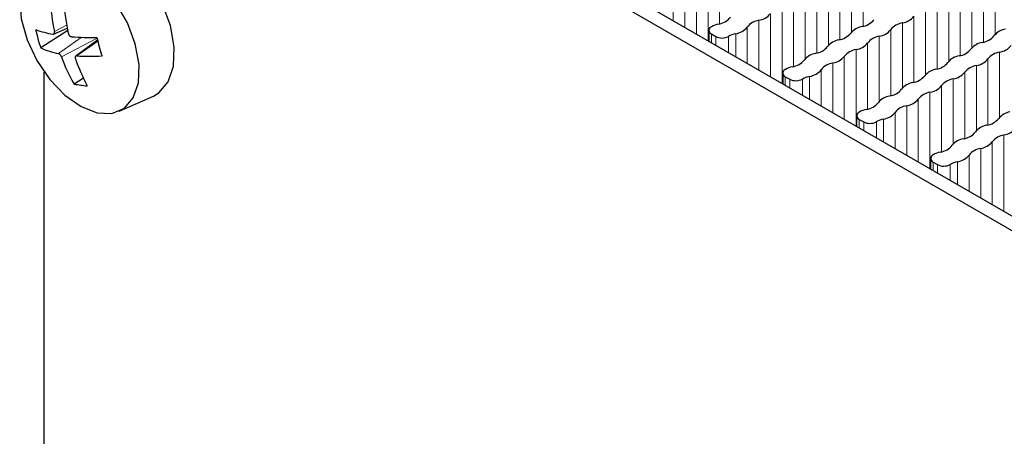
# Paper-space layout 'Blatt2' of a CAD drawing. Header units: millimetres. Extents: x 5 to 418, y 2 to 292.
# Tile 59 of 73: x 241 to 260, y 216 to 224. Entities that reach past the tile are written whole.
import ezdxf

# ---------------------------------------------------------------- set-up
doc = ezdxf.new("R2010")
doc.units = ezdxf.units.MM

psp = doc.layouts.new('Blatt2')

# ---------------------------------------------------------------- linework, layer by layer
at = {"color": 7, "linetype": 'Continuous', "lineweight": 25}
for p, q in [((242.109, 230.422), (261.429, 219.269)), ((241.873, 230.286), (261.193, 219.133)), ((242.315, 223.543), (241.81, 223.216)), ((242.051, 223.475), (242.306, 223.588)), ((254.37, 223.547), (254.37, 223.344)), ((254.419, 223.479), (254.501, 223.431)), ((242.876, 223.36), (242.468, 223.062)), ((241.873, 175.915), (241.873, 222.762)), ((255.761, 222.744), (255.761, 222.541)), ((242.61, 222.65), (242.435, 222.536)), ((255.809, 222.676), (255.892, 222.628)), ((243.281, 222.025), (243.926, 222.31)), ((257.151, 221.941), (257.151, 221.738)), ((257.2, 221.873), (257.283, 221.826)), ((258.542, 221.138), (258.542, 220.935)), ((258.591, 221.07), (258.673, 221.023))]:
    psp.add_line(p, q, dxfattribs=at)
at = {"color": 7, "linetype": 'Continuous', "lineweight": 18}
for p, q in [((254.358, 224.791), (254.358, 223.351)), ((254.574, 224.915), (254.574, 223.671)), ((257.273, 224.868), (257.273, 223.624)), ((254.138, 224.664), (254.138, 223.478)), ((256.837, 224.616), (256.837, 223.372)), ((257.057, 224.743), (257.057, 223.518)), ((259.755, 224.695), (259.755, 223.47)), ((253.702, 224.412), (253.702, 223.729)), ((253.922, 224.539), (253.922, 223.602)), ((256.62, 224.491), (256.62, 223.266)), ((259.319, 224.444), (259.319, 223.218)), ((259.535, 224.569), (259.535, 223.324)), ((256.184, 224.24), (256.184, 223.014)), ((256.401, 224.364), (256.401, 223.12)), ((259.099, 224.317), (259.099, 223.072)), ((255.965, 224.113), (255.965, 222.868)), ((258.663, 224.065), (258.663, 222.821)), ((258.883, 224.192), (258.883, 222.967)), ((255.528, 223.861), (255.528, 222.675)), ((255.748, 223.988), (255.748, 222.548)), ((258.447, 223.94), (258.447, 222.715)), ((255.312, 223.736), (255.312, 222.8)), ((258.011, 223.689), (258.011, 222.463)), ((258.227, 223.813), (258.227, 222.569)), ((242.295, 223.648), (242.064, 223.527)), ((254.419, 223.479), (254.419, 223.315)), ((254.876, 223.484), (254.876, 223.051)), ((255.092, 223.609), (255.092, 222.927)), ((257.791, 223.562), (257.791, 222.317)), ((242.566, 223.416), (242.139, 223.112)), ((242.867, 223.398), (242.198, 223.048)), ((242.879, 223.347), (242.486, 223.067)), ((254.501, 223.431), (254.501, 223.268)), ((254.739, 223.433), (254.739, 223.13)), ((257.355, 223.31), (257.355, 222.066)), ((257.575, 223.437), (257.575, 222.211)), ((257.139, 223.185), (257.139, 221.745)), ((259.838, 223.137), (259.838, 221.912)), ((256.703, 222.933), (256.703, 221.997)), ((256.919, 223.058), (256.919, 221.872)), ((259.618, 223.011), (259.618, 221.766)), ((256.483, 222.806), (256.483, 222.124)), ((259.182, 222.759), (259.182, 221.515)), ((259.402, 222.886), (259.402, 221.66)), ((255.809, 222.676), (255.809, 222.513)), ((255.892, 222.628), (255.892, 222.465)), ((256.13, 222.63), (256.13, 222.328)), ((256.267, 222.682), (256.267, 222.249)), ((258.966, 222.634), (258.966, 221.409)), ((258.53, 222.382), (258.53, 220.942)), ((258.746, 222.507), (258.746, 221.263)), ((258.31, 222.255), (258.31, 221.069)), ((257.874, 222.004), (257.874, 221.321)), ((258.094, 222.131), (258.094, 221.194)), ((257.2, 221.873), (257.2, 221.71)), ((257.283, 221.826), (257.283, 221.662)), ((257.521, 221.827), (257.521, 221.525)), ((257.658, 221.879), (257.658, 221.446)), ((259.7, 221.453), (259.7, 220.266)), ((259.92, 221.579), (259.92, 220.139)), ((259.484, 221.328), (259.484, 220.391)), ((258.591, 221.07), (258.591, 220.907)), ((259.048, 221.076), (259.048, 220.643)), ((259.264, 221.201), (259.264, 220.518)), ((258.673, 221.023), (258.673, 220.859)), ((258.911, 221.024), (258.911, 220.722))]:
    psp.add_line(p, q, dxfattribs=at)
at = {"color": 7, "linetype": 'Continuous', "lineweight": 25, "flags": 128}
for points in [[(244.245, 223.637), (244.09, 224.051), (243.864, 224.445), (243.586, 224.79), (243.274, 225.059), (242.954, 225.234), (242.647, 225.302), (242.378, 225.256), (242.263, 225.191)], [(243.586, 223.292), (243.437, 223.687), (243.222, 224.063), (242.956, 224.392), (242.659, 224.65), (242.352, 224.817), (242.06, 224.881), (241.803, 224.837), (241.6, 224.689), (241.466, 224.447), (241.412, 224.13), (241.442, 223.761), (241.552, 223.367), (241.736, 222.978), (241.979, 222.622), (242.263, 222.326), (242.568, 222.112), (242.87, 221.995), (243.147, 221.985), (243.38, 222.082), (243.549, 222.278), (243.644, 222.56), (243.656, 222.906), (243.586, 223.292)], [(243.926, 222.31), (244.029, 222.37), (244.207, 222.576), (244.306, 222.871), (244.319, 223.234), (244.245, 223.637)]]:
    psp.add_lwpolyline(points, dxfattribs=at)
at = {"color": 7, "linetype": 'Continuous', "lineweight": 25}
for centre, radius, start, end in [((245.826, 224.301), 3.841, 182.6675, 191.6369), ((246.693, 224.433), 4.467, 184.4036, 192.155), ((255.263, 224.071), 0.338, 278.3389, 321.6557), ((254.662, 223.181), 0.497, 102.5999, 119.2769), ((254.503, 224.013), 0.35, 278.3462, 321.6484), ((255.366, 223.39), 0.35, 98.7581, 141.2365), ((257.201, 223.965), 0.35, 278.3462, 321.6484), ((258.065, 223.342), 0.35, 98.7581, 141.2365), ((257.962, 224.023), 0.338, 278.3389, 321.6557), ((242.37, 225.363), 1.918, 249.9594, 260.0186), ((245.101, 224.326), 3.474, 192.7318, 198.6307), ((254.445, 223.547), 0.0728, 110.7834, 249.2166), ((254.965, 223.043), 0.45, 101.3825, 120.1129), ((254.827, 223.819), 0.338, 278.3389, 321.6557), ((256.765, 223.714), 0.35, 278.3462, 321.6484), ((257.304, 223.284), 0.338, 98.7655, 141.2291), ((257.526, 223.771), 0.338, 278.3389, 321.6557), ((260.003, 223.237), 0.338, 98.7655, 141.2291), ((242.83, 228.956), 5.546, 265.3972, 270.3488), ((246.737, 224.312), 3.977, 193.1053, 198.2572), ((254.619, 223.658), 0.255, 242.5492, 298.1326), ((256.868, 223.033), 0.338, 98.7655, 141.2291), ((257.09, 223.52), 0.338, 278.3389, 321.6557), ((257.628, 223.09), 0.35, 98.7581, 141.2365), ((259.567, 222.985), 0.338, 98.7655, 141.2291), ((259.464, 223.666), 0.35, 278.3462, 321.6484), ((242.432, 224.616), 1.532, 246.0283, 258.9805), ((256.432, 222.781), 0.338, 98.7655, 141.2291), ((256.329, 223.462), 0.35, 278.3462, 321.6484), ((257.192, 222.839), 0.35, 98.7581, 141.2365), ((259.028, 223.414), 0.35, 278.3462, 321.6484), ((259.891, 222.791), 0.35, 98.7581, 141.2365), ((259.789, 223.472), 0.338, 278.3389, 321.6557), ((245.183, 224.116), 3.17, 199.6823, 209.8778), ((245.771, 224.164), 3.505, 199.1549, 208.2684), ((242.732, 227.008), 3.949, 266.4367, 273.3197), ((255.893, 223.21), 0.35, 278.3462, 321.6484), ((256.756, 222.587), 0.35, 98.7581, 141.2365), ((256.654, 223.268), 0.338, 278.3389, 321.6557), ((258.592, 223.162), 0.35, 278.3462, 321.6484), ((259.131, 222.733), 0.338, 98.7655, 141.2291), ((259.353, 223.22), 0.338, 278.3389, 321.6557), ((255.835, 222.744), 0.0728, 110.7834, 249.2166), ((256.053, 222.378), 0.497, 102.5999, 119.2769), ((256.218, 223.016), 0.338, 278.3389, 321.6557), ((258.694, 222.482), 0.338, 98.7655, 141.2291), ((258.917, 222.969), 0.338, 278.3389, 321.6557), ((259.455, 222.539), 0.35, 98.7581, 141.2365), ((256.01, 222.855), 0.255, 242.5492, 298.1326), ((256.356, 222.24), 0.45, 101.3825, 120.1129), ((258.258, 222.23), 0.338, 98.7655, 141.2291), ((258.156, 222.911), 0.35, 278.3462, 321.6484), ((259.019, 222.288), 0.35, 98.7581, 141.2365), ((242.888, 225.039), 2.543, 259.7253, 265.401), ((257.72, 222.659), 0.35, 278.3462, 321.6484), ((258.583, 222.036), 0.35, 98.7581, 141.2365), ((258.481, 222.717), 0.338, 278.3389, 321.6557), ((257.284, 222.407), 0.35, 278.3462, 321.6484), ((257.822, 221.978), 0.338, 98.7655, 141.2291), ((258.045, 222.465), 0.338, 278.3389, 321.6557), ((257.226, 221.941), 0.0728, 110.7834, 249.2166), ((257.443, 221.575), 0.497, 102.5999, 119.2769), ((257.609, 222.213), 0.338, 278.3389, 321.6557), ((258.147, 221.784), 0.35, 98.7581, 141.2365), ((260.085, 221.679), 0.338, 98.7655, 141.2291), ((257.4, 222.052), 0.255, 242.5492, 298.1326), ((257.746, 221.438), 0.45, 101.3825, 120.1129), ((259.547, 222.108), 0.35, 278.3462, 321.6484), ((259.111, 221.856), 0.35, 278.3462, 321.6484), ((259.649, 221.427), 0.338, 98.7655, 141.2291), ((259.871, 221.914), 0.338, 278.3389, 321.6557), ((259.213, 221.175), 0.338, 98.7655, 141.2291), ((259.435, 221.662), 0.338, 278.3389, 321.6557), ((259.974, 221.233), 0.35, 98.7581, 141.2365), ((258.834, 220.773), 0.497, 102.5999, 119.2769), ((258.675, 221.604), 0.35, 278.3462, 321.6484), ((259.538, 220.981), 0.35, 98.7581, 141.2365), ((258.616, 221.138), 0.0728, 110.7834, 249.2166), ((259.137, 220.635), 0.45, 101.3825, 120.1129), ((258.999, 221.411), 0.338, 278.3389, 321.6557), ((258.791, 221.249), 0.255, 242.5492, 298.1326)]:
    psp.add_arc(centre, radius, start, end, dxfattribs=at)
for points in [[(242.038, 223.473), (242.04, 223.473), (242.044, 223.473), (242.05, 223.474), (242.055, 223.477), (242.06, 223.482), (242.063, 223.488), (242.065, 223.496), (242.066, 223.504), (242.066, 223.514), (242.065, 223.522), (242.064, 223.527)], [(242.326, 223.492), (242.327, 223.489), (242.329, 223.482), (242.333, 223.472), (242.338, 223.462), (242.344, 223.453), (242.351, 223.445), (242.359, 223.439), (242.367, 223.434), (242.376, 223.43), (242.382, 223.429), (242.385, 223.428)], [(242.198, 223.048), (242.197, 223.051), (242.195, 223.058), (242.19, 223.067), (242.184, 223.077), (242.177, 223.085), (242.17, 223.093), (242.163, 223.1), (242.155, 223.105), (242.147, 223.11), (242.142, 223.112), (242.139, 223.112)], [(242.486, 223.067), (242.484, 223.067), (242.479, 223.067), (242.472, 223.065), (242.466, 223.062), (242.462, 223.057), (242.458, 223.051), (242.457, 223.043), (242.456, 223.035), (242.457, 223.025), (242.459, 223.018), (242.46, 223.014)]]:
    psp.add_open_spline(points, degree=3, knots=[0, 0, 0, 0, 0.106261, 0.215575, 0.322154, 0.431848, 0.538028, 0.647296, 0.753333, 0.862429, 1, 1, 1, 1], dxfattribs=at)

doc.saveas('drawing.dxf')
